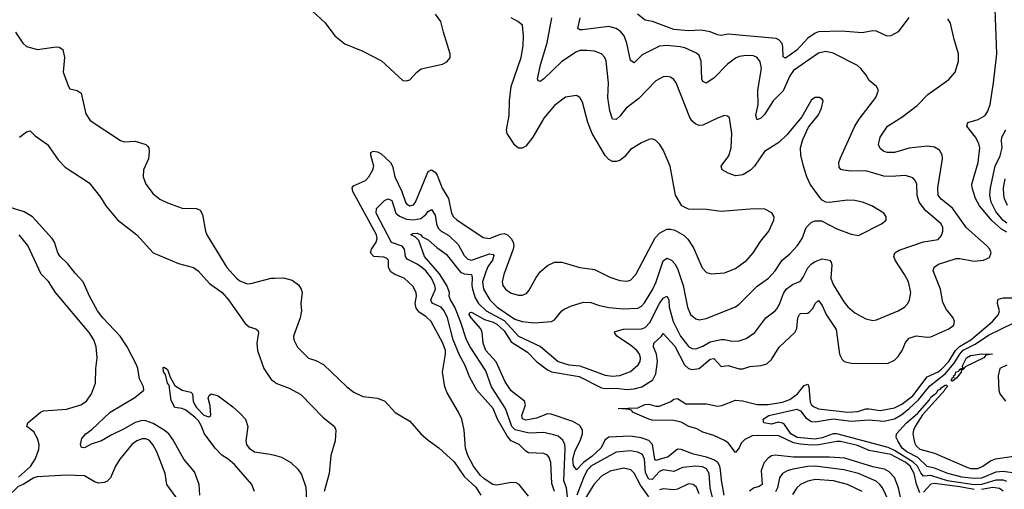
# Model space of a CAD drawing. Header units: inches. Extents: x 1173000 to 1307049, y 522583 to 678455.
# Tile 59 of 256: x 1208592 to 1214037, y 544823 to 547419. Entities that reach past the tile are written whole.
import ezdxf

# ---------------------------------------------------------------- set-up
doc = ezdxf.new("R2010")
doc.units = ezdxf.units.IN
doc.header["$MEASUREMENT"] = 0
doc.layers.add('B2504', color=7, linetype='Continuous')
doc.layers.add('B2514', color=7, linetype='Continuous')

msp = doc.modelspace()

# ---------------------------------------------------------------- linework, layer by layer
at = {"layer": 'B2504', "color": 5}
for points, elevation in [([(1208568.4, 547350), (1208610, 547288.7), (1208630, 547271.4), (1208690, 547254.9), (1208794, 547270), (1208810, 547268), (1208830, 547254.8), (1208838.9, 547210), (1208832, 547130), (1208861.6, 547050), (1208870, 547037.3), (1208910, 547028.2), (1208932.7, 547012.7), (1208958.4, 546898.4), (1208982.3, 546862.3), (1209150, 546750.5), (1209170, 546744.4), (1209230, 546747.7), (1209288.5, 546728.5), (1209299.2, 546719.2), (1209305.5, 546710), (1209308.5, 546690), (1209304.6, 546650), (1209276.9, 546590), (1209274.3, 546550), (1209290.3, 546510), (1209330, 546456.9), (1209367.2, 546427.2), (1209410, 546405.8), (1209490, 546378), (1209570, 546375.6), (1209590, 546365.5), (1209602, 546342), (1209618.9, 546250), (1209627.2, 546230), (1209736.9, 546050), (1209790, 545990.2), (1209810, 545974.5), (1209850, 545959.2), (1209870, 545960.2), (1209982, 545990), (1210000, 545990.6)], 780), ([(1208589.9, 546770.1), (1208630, 546799.3), (1208650, 546804), (1208678, 546778), (1208744.9, 546730), (1208805.2, 546645.2), (1208843, 546603), (1208976.5, 546516.5), (1209038.4, 546438.4), (1209068.9, 546390), (1209132.3, 546312.3), (1209239.1, 546230), (1209330.8, 546130), (1209470, 546071.7), (1209552.4, 546050), (1209579.6, 546030), (1209641.5, 545961.5), (1209711.3, 545910), (1209747.2, 545870), (1209839.5, 545739.5), (1209861.5, 545721.5), (1209897.3, 545710), (1209910, 545699.1), (1209912.8, 545690), (1209902.3, 545630), (1209906, 545590), (1209942.6, 545490), (1209982.5, 545430), (1210000, 545416)], 760), ([(1209588.9, 544790), (1209585, 544850), (1209558.6, 544918.6), (1209499.2, 544990), (1209438.8, 545098.8), (1209415.7, 545130), (1209391.6, 545150), (1209330, 545187.4), (1209290, 545201.9), (1209270, 545203), (1209230, 545191.7), (1209170, 545156.9), (1209097.5, 545122.5), (1209044.4, 545090), (1208987.3, 545072.7), (1208950, 545052.8), (1208934.5, 545054.5), (1208928.6, 545070), (1208936, 545104), (1208956.9, 545130), (1208990, 545153.5), (1209092.9, 545250), (1209227.8, 545330), (1209279, 545370), (1209277.2, 545390), (1209253.6, 545433.6), (1209245.7, 545490), (1209238, 545510), (1209186.8, 545610), (1209148.3, 545670), (1209051.1, 545770), (1209021.5, 545810), (1208978.4, 545890), (1208942.7, 545970), (1208897.7, 546017.7), (1208858, 546070), (1208816.5, 546110), (1208802.9, 546130), (1208783.9, 546190), (1208770.6, 546210), (1208662.2, 546330), (1208617, 546357), (1208510, 546389.4)], 760), ([(1208584.9, 544890), (1208651.1, 544948.9), (1208677.3, 544990), (1208697, 545043), (1208699, 545070), (1208690, 545103.6), (1208670, 545140.4), (1208631.5, 545170), (1208637.4, 545190), (1208707.3, 545250), (1208723.6, 545256.4), (1208850, 545266.2), (1208930, 545289.2), (1208960.4, 545310), (1208989.7, 545350), (1209011, 545410), (1209013.3, 545490), (1209020.3, 545550), (1209014.8, 545610), (1209001.5, 545650), (1208976.8, 545690), (1208790, 545911.1), (1208751.2, 545971.2), (1208710, 546012.8), (1208636.2, 546170), (1208589.8, 546230)], 780), ([(1209890.4, 544810.4), (1209875.2, 544850), (1209779.9, 544959.9), (1209745.3, 544990), (1209710, 545011.9), (1209672.4, 545050), (1209614.6, 545130), (1209595.8, 545175.8), (1209580.4, 545200.4), (1209560.7, 545220.7), (1209510, 545261.1), (1209490, 545269.8), (1209450, 545275.1), (1209430, 545314), (1209418.3, 545398.3), (1209410, 545409.7), (1209398.2, 545458.2), (1209387.6, 545472.4), (1209384.8, 545495.3), (1209390, 545497.6), (1209410, 545485.5), (1209423.1, 545443.1), (1209450, 545397), (1209490, 545371.4), (1209538.9, 545358.9), (1209547.7, 545350), (1209551.7, 545310), (1209560.8, 545290), (1209570, 545274.4), (1209610, 545233), (1209637.2, 545222.8), (1209649, 545231), (1209644.8, 545284.8), (1209634, 545326), (1209639, 545341), (1209650, 545350.7), (1209690, 545338.8), (1209770, 545278.8), (1209810, 545244), (1209840.5, 545210), (1209852.7, 545170), (1209842.6, 545090), (1209846.3, 545070), (1209861.1, 545050), (1209890, 545029), (1209977.4, 545017.4), (1210000, 545011)], 740), ([(1209490, 544732.8), (1209406, 544850), (1209395.8, 544910), (1209349.9, 545030), (1209330, 545066.8), (1209310, 545092), (1209290, 545102.5), (1209270, 545102.4), (1209239.6, 545090), (1209212, 545070), (1209145.2, 544990), (1209122.2, 544950), (1209094.4, 544885.6), (1209073.4, 544866.6), (1209059.3, 544860.7), (1209030, 544856.1), (1209010, 544861.3), (1208950, 544897.2), (1208850, 544901.7), (1208688.5, 544891.5), (1208670, 544886.7), (1208611.8, 544850), (1208582.7, 544837.3), (1208550, 544804.1)], 780)]:
    msp.add_lwpolyline(points, dxfattribs=dict(at, elevation=elevation))
at = {"layer": 'B2514', "color": 5}
for points, elevation in [([(1214050, 546245.3), (1214021.8, 546261.8), (1213968.2, 546308.2), (1213900.3, 546390), (1213878.1, 546430), (1213859.5, 546490), (1213857.9, 546510), (1213891.9, 546630), (1213901.4, 546710), (1213895.4, 546735.4), (1213877.6, 546770), (1213828.7, 546831.3), (1213834.5, 546850), (1213892.9, 546867.1), (1213929.9, 546890.1), (1213945.7, 546914.3), (1213957.8, 546950), (1213977.3, 547070), (1213994.5, 547230), (1213984.6, 547530)], 680), ([(1210210, 547467.8), (1210281.4, 547401.4), (1210334.6, 547330), (1210390, 547285.8), (1210490, 547245.3), (1210592.1, 547192.1), (1210710, 547084), (1210730, 547080.7), (1210750, 547087.3), (1210788.7, 547130), (1210811.8, 547148.2), (1210930, 547174), (1210954, 547186), (1210972.3, 547207.7), (1210972.3, 547230), (1210934.8, 547350), (1210921.3, 547410), (1210890.8, 547450.8)], 820), ([(1211404.8, 544784.8), (1211354.5, 544850), (1211337.5, 544857.5), (1211310, 544861), (1211230, 544846), (1211209.1, 544849.1), (1211159.7, 544879.7), (1211139.3, 544899.3), (1211101.7, 544950), (1211069.8, 545009.8), (1211057.6, 545050), (1211049.7, 545149.6), (1211036.4, 545210), (1211018.9, 545250), (1210956.5, 545356.5), (1210943.4, 545390), (1210929.9, 545470), (1210947.4, 545570), (1210945.7, 545590), (1210931.6, 545630), (1210866.6, 545750), (1210838.1, 545778.1), (1210801.4, 545801.4), (1210783.4, 545823.4), (1210779.5, 545850), (1210786, 545890), (1210784.5, 545910), (1210766.4, 545946.4), (1210717.6, 545990), (1210667.2, 546010), (1210644.3, 546024.3), (1210632, 546050), (1210630.4, 546090), (1210620.2, 546100.2), (1210606, 546106), (1210550, 546109.9), (1210531.7, 546130), (1210536.4, 546150), (1210563.1, 546190), (1210568.3, 546210), (1210564.9, 546230), (1210433.3, 546470), (1210429.9, 546490), (1210438.5, 546501.5), (1210505, 546530), (1210522.4, 546550), (1210543.9, 546590), (1210549.8, 546610), (1210533, 546670), (1210534.5, 546685.5), (1210546.9, 546693.1), (1210570, 546689.1), (1210590, 546677.4), (1210642.6, 546630), (1210653.6, 546610), (1210666.7, 546550), (1210705.8, 546470), (1210725.3, 546410), (1210730, 546401.5), (1210750, 546389.5), (1210770, 546395.2), (1210780.2, 546410), (1210850, 546580.3), (1210870, 546589.1), (1210890, 546576.2), (1210900.2, 546560.2), (1210927.4, 546487.4), (1210962.9, 546430), (1210979.8, 546350), (1210990.2, 546330), (1211010, 546311.8), (1211154.4, 546214.4), (1211190, 546209.1), (1211250, 546233.7), (1211270, 546236.6), (1211290.1, 546230.1), (1211309.7, 546209.7), (1211320.6, 546190), (1211323.8, 546170), (1211320.4, 546150), (1211268.2, 546010), (1211259.6, 545970), (1211263.6, 545950), (1211277.6, 545930), (1211310, 545908.1), (1211350, 545896.1), (1211370, 545895.3), (1211393.8, 545906.2), (1211410, 545923.7), (1211447.1, 545992.9), (1211470, 546025.7), (1211510, 546060.3), (1211550, 546077.8), (1211590, 546077.8), (1211690, 546049.2), (1211770, 546038.6), (1211856, 545996), (1211910, 545977.5), (1211950, 545974.2), (1211970, 545979.7), (1211998.5, 546010), (1212106, 546214), (1212130, 546239.3), (1212170, 546260.2), (1212190, 546261.8), (1212215.5, 546255.5), (1212265.8, 546225.8), (1212286.7, 546206.7), (1212318.5, 546158.5), (1212366.5, 546046.5), (1212390, 546021.1), (1212414.7, 546014.7), (1212490, 546019.6), (1212550, 546044.4), (1212612.1, 546090), (1212647.4, 546130), (1212687.9, 546192.1), (1212733.7, 546250), (1212761.6, 546310), (1212763.7, 546330), (1212751.6, 546351.6), (1212711.5, 546371.5), (1212654.3, 546374.3), (1212470, 546358), (1212390, 546369.7), (1212290, 546371.1), (1212254, 546390), (1212218.9, 546450), (1212189.7, 546610), (1212150, 546699.5), (1212130, 546732), (1212110, 546751.6), (1212090, 546759.7), (1212070, 546757.4), (1212030, 546738.3), (1211970, 546701.6), (1211937.6, 546662.4), (1211910, 546641.4), (1211890, 546634.8), (1211870, 546635.8), (1211850, 546645.6), (1211828.9, 546668.9), (1211757, 546790), (1211734.2, 546850), (1211704.2, 546964.2), (1211690, 546989.3), (1211670, 546999.5), (1211610, 546991.6), (1211550, 546945.1), (1211490, 546874.7), (1211430, 546769.7), (1211390, 546719.7), (1211370, 546709.8), (1211350, 546708.5), (1211330, 546725.6), (1211288.1, 546790), (1211284.2, 546810), (1211298.8, 546890), (1211300.8, 546970), (1211309.9, 547050), (1211364.5, 547210), (1211375.3, 547275.3), (1211378.4, 547330), (1211371.6, 547390), (1211345.8, 547410), (1211309.2, 547429.2)], 780), ([(1211548.9, 544810), (1211533.9, 544853.9), (1211529.8, 544970), (1211519.1, 544999.1), (1211510, 545011.5), (1211490, 545020.2), (1211405.1, 545025.1), (1211390, 545034), (1211353.6, 545070), (1211310, 545091), (1211290, 545114.8), (1211234.9, 545210), (1211209.9, 545270), (1211120.2, 545370), (1211081.3, 545441.3), (1211054.1, 545510), (1211024.3, 545564.3), (1210988.6, 545650), (1210957.4, 545770), (1210939.3, 545810), (1210922.4, 545830), (1210876.3, 545850), (1210870, 545859.8), (1210865.8, 545870), (1210891.2, 545930), (1210888.2, 545950), (1210868.7, 545990), (1210837.2, 546030), (1210815.5, 546050), (1210790, 546067.4), (1210734.3, 546094.3), (1210725.7, 546110), (1210720.4, 546150), (1210707.3, 546167.3), (1210647.8, 546187.8), (1210562.4, 546350), (1210565.3, 546374.7), (1210610, 546418.8), (1210630, 546429.4), (1210650, 546420.2), (1210672.2, 546350), (1210692.2, 546332.1), (1210730, 546316.7), (1210770, 546312.2), (1210810, 546320.9), (1210838.1, 546341.9), (1210850, 546359.1), (1210870, 546370.2), (1210890, 546338), (1210896.8, 546290), (1210905.9, 546265.9), (1210922.7, 546250), (1210965.2, 546225.2), (1211017.1, 546177.1), (1211050, 546115.6), (1211070, 546094.6), (1211090, 546089.7), (1211190, 546123.8), (1211210, 546121.2), (1211214.7, 546114.7), (1211207.2, 546090), (1211182.9, 546057.1), (1211170.7, 546030), (1211151.7, 545970), (1211156.8, 545930), (1211191.1, 545870), (1211232.4, 545830), (1211330, 545762.7), (1211370, 545749.6), (1211437, 545743), (1211533.2, 545750), (1211550, 545759.3), (1211589.7, 545810), (1211601.8, 545818.2), (1211643.1, 545836.9), (1211710, 545857.7), (1211750, 545856.5), (1211798.3, 545838.3), (1211850, 545828.6), (1211930, 545821.3), (1212010, 545823.8), (1212030, 545835.4), (1212046.1, 545853.9), (1212093.2, 545930), (1212112.2, 545970), (1212150, 546086.7), (1212170, 546100.7), (1212196, 546090), (1212214.3, 546070), (1212230, 546042.8), (1212259.9, 545950), (1212284.6, 545830), (1212301.6, 545790), (1212330, 545764.5), (1212350, 545760.2), (1212387.1, 545767.1), (1212550, 545831.2), (1212570, 545846), (1212670, 545945.2), (1212731.9, 545990), (1212769, 546030), (1212808.7, 546090), (1212850, 546124.7), (1212893.3, 546170), (1212918.5, 546210), (1212941, 546270), (1212970, 546299.7), (1212990, 546307.8), (1213026.4, 546306.4), (1213110, 546262.8), (1213190, 546232.6), (1213230, 546226.5), (1213358.4, 546290), (1213382.9, 546310), (1213383.6, 546330), (1213369.6, 546350), (1213304.5, 546390), (1213252.7, 546410), (1213210, 546418.9), (1213170, 546421.2), (1213070, 546408.5), (1213050, 546410.9), (1213030, 546421.7), (1213015.9, 546435.9), (1212963.1, 546510), (1212944.4, 546550), (1212925.6, 546610), (1212911.2, 546670), (1212909.6, 546710), (1212922.3, 546757.7), (1212954.3, 546825.7), (1213010, 546893.4), (1213026, 546930), (1213035.1, 546970), (1213030, 546979.3), (1213014, 546990), (1212990, 546989.6), (1212970, 546975.6), (1212916.9, 546883.1), (1212836.3, 546783.7), (1212790, 546741.1), (1212710, 546689.7), (1212655, 546610), (1212633.4, 546586.6), (1212590, 546561.6), (1212550, 546556.8), (1212509.6, 546570), (1212476.2, 546590), (1212471.5, 546610), (1212513, 546667), (1212526.6, 546710), (1212530.6, 546790.6), (1212516.2, 546876.2), (1212506.3, 546886.3), (1212489.3, 546889.3), (1212450, 546875.4), (1212370, 546836.1), (1212350, 546835), (1212330, 546840.9), (1212310, 546858.9), (1212298.1, 546878.1), (1212222.3, 547070), (1212210, 547087.8), (1212190, 547101.1), (1212170, 547105.7), (1212150, 547102.7), (1212110, 547082.2), (1212016.1, 546983.9), (1211945.4, 546930), (1211910, 546885.7), (1211890, 546868.2), (1211870, 546869.7), (1211854.5, 546914.5), (1211844.9, 546990), (1211848.6, 547070), (1211834.8, 547190), (1211828.2, 547210), (1211810, 547231.1), (1211770, 547244.7), (1211730.3, 547249.7), (1211690, 547248.7), (1211670, 547241.8), (1211590, 547188.9), (1211490, 547092.7), (1211470, 547077.6), (1211460.5, 547080.5), (1211456, 547090), (1211472.1, 547170), (1211509.4, 547290.6), (1211533.6, 547430)], 760), ([(1211621.1, 544781.1), (1211614.9, 544830), (1211601.7, 544870), (1211608.7, 545048.7), (1211607.1, 545070), (1211595.1, 545095.1), (1211570, 545115.9), (1211544.5, 545124.5), (1211490, 545137.3), (1211410, 545133.3), (1211332.1, 545152.1), (1211313.7, 545170), (1211278, 545270), (1211200.6, 545390), (1211170, 545478.2), (1211083.2, 545610), (1211061.9, 545650), (1211030.3, 545750), (1210997.4, 545830), (1210973.8, 545870), (1210967.7, 545890), (1210968.5, 545911.5), (1210953.8, 545950), (1210913.7, 546013.7), (1210830.8, 546110), (1210798.3, 546198.3), (1210778, 546218), (1210754.7, 546230), (1210763.2, 546236.8), (1210790, 546239.3), (1210810, 546230.2), (1210818.1, 546218.1), (1210850, 546201.3), (1210899, 546159), (1210950, 546123.3), (1211030, 546023.6), (1211050, 546013.9), (1211090.1, 546010.1), (1211094.3, 545994.3), (1211091.7, 545950), (1211095.8, 545930), (1211110, 545881.3), (1211128.6, 545850), (1211170.5, 545810), (1211270, 545756.4), (1211349.9, 545669.9), (1211472.2, 545612.2), (1211570, 545528.7), (1211628.7, 545511.3), (1211690, 545505.1), (1211830, 545453.7), (1211870, 545448.8), (1211910, 545452.6), (1211970, 545474.3), (1212011.5, 545510), (1212022.2, 545530), (1212024.3, 545550), (1212018.9, 545570), (1212005.2, 545590), (1211970, 545619.2), (1211894.2, 545670), (1211880.9, 545690), (1211884.4, 545695.6), (1211931.6, 545708.4), (1212030, 545709.6), (1212050, 545717), (1212075.8, 545744.2), (1212130, 545850.9), (1212150, 545878.7), (1212170, 545890.1), (1212181.5, 545870), (1212184, 545830), (1212206.1, 545750), (1212246.4, 545670), (1212292.9, 545610), (1212310, 545600.9), (1212330, 545599.8), (1212370, 545614.5), (1212410, 545638.4), (1212470, 545651.2), (1212491.2, 545651.2), (1212530, 545641.8), (1212570, 545643.5), (1212610, 545656.8), (1212656.4, 545690), (1212717.2, 545770), (1212770, 545809.2), (1212779.3, 545820.7), (1212794, 545846), (1212815.1, 545904.9), (1212831.1, 545928.9), (1212864.9, 545955.1), (1212910, 545974.2), (1212925, 545995), (1212950, 546047.9), (1212970, 546069.3), (1212990, 546082.9), (1213030, 546096.5), (1213070, 546090.4), (1213079.2, 546079.2), (1213082.5, 546062.5), (1213078, 545990), (1213090, 545956), (1213150, 545859.1), (1213172.2, 545832.2), (1213210, 545799.2), (1213270, 545764.4), (1213310, 545755.3), (1213330, 545759), (1213449.8, 545810.1), (1213484.7, 545830), (1213503.1, 545850), (1213512.9, 545870), (1213518.9, 545910), (1213506, 545970), (1213485.5, 546010), (1213432.3, 546090), (1213426, 546110), (1213432.1, 546130), (1213454.5, 546145.5), (1213590, 546190.2), (1213670, 546203.6), (1213690, 546226), (1213697.3, 546250), (1213695.9, 546270), (1213687.6, 546290), (1213602.8, 546362.8), (1213565, 546410), (1213555.3, 546450), (1213552.3, 546510), (1213543.9, 546530), (1213530, 546545.7), (1213490, 546557.3), (1213410, 546552), (1213370, 546554.9), (1213270, 546584), (1213190, 546582), (1213146.7, 546586.7), (1213131.9, 546591.9), (1213123, 546603), (1213121.8, 546630), (1213130, 546655.5), (1213210, 546830.4), (1213233.5, 546870), (1213327, 546990), (1213341.2, 547030), (1213329.2, 547050), (1213290, 547083.7), (1213273.1, 547113.1), (1213243.6, 547150), (1213225.2, 547165.2), (1213090, 547234.8), (1213050, 547243.7), (1213010, 547233.5), (1212870, 547139.3), (1212850, 547108.3), (1212813.4, 547026.6), (1212759.2, 546970), (1212710, 546895), (1212690, 546874.2), (1212670, 546865.4), (1212663, 546890), (1212676.4, 546950), (1212674.5, 547030), (1212693.1, 547150), (1212686.8, 547186.8), (1212669.7, 547210), (1212650, 547218.7), (1212610, 547222.3), (1212570, 547215.6), (1212550, 547207.5), (1212506.2, 547173.8), (1212430, 547095.8), (1212388.8, 547068.8), (1212370, 547076.9), (1212364.9, 547090), (1212360.8, 547190), (1212350, 547222), (1212334.3, 547234.2), (1212270, 547263.2), (1212244, 547270), (1212170, 547276.7), (1212130, 547273.7), (1212034.2, 547225.8), (1211990, 547180.9), (1211970, 547194), (1211949.9, 547290), (1211934.3, 547330), (1211913.7, 547353.7), (1211890, 547369.9), (1211850, 547382.6), (1211704, 547364), (1211690, 547363.4), (1211677.4, 547370), (1211691.6, 547430)], 740), ([(1212488.4, 544790), (1212472.3, 544872.3), (1212467.1, 544930), (1212462.9, 544950), (1212451.6, 544970), (1212430, 544985.9), (1212390, 545000.5), (1212317, 545017), (1212250, 545043.1), (1212230, 545043.8), (1212177, 545003), (1212110, 544982.7), (1212104.5, 544990), (1212091.9, 545070), (1212070, 545092.5), (1212028, 545108), (1211970, 545117.3), (1211850, 545111.1), (1211830, 545096.9), (1211804.8, 545050), (1211755.6, 545004.4), (1211709.1, 544970), (1211670, 544930.6), (1211654, 544954), (1211650, 544990), (1211663.3, 545036.7), (1211691.4, 545090), (1211703.6, 545130), (1211703.4, 545150), (1211690, 545175.7), (1211650, 545198), (1211530, 545238.4), (1211510, 545239.1), (1211450, 545216.3), (1211390, 545204.8), (1211372.3, 545212.3), (1211369.1, 545230), (1211388.1, 545290), (1211383.1, 545310), (1211310, 545367.4), (1211276.2, 545416.2), (1211227, 545527), (1211170, 545590.5), (1211154.1, 545630), (1211149.5, 545690), (1211142.1, 545710), (1211088.1, 545770), (1211076.8, 545790), (1211080.5, 545799.5), (1211090, 545802.2), (1211161.4, 545761.4), (1211210, 545747.1), (1211230, 545736.6), (1211270, 545699.5), (1211310, 545638.6), (1211400.2, 545580.2), (1211449.7, 545529.7), (1211510, 545483.1), (1211532.9, 545472.9), (1211685.5, 545445.5), (1211810, 545383), (1211830, 545379.2), (1211890, 545382.5), (1211950, 545375.4), (1211990, 545377.6), (1212031.8, 545390), (1212092.8, 545427.2), (1212110, 545462), (1212119.4, 545530), (1212113.4, 545570), (1212097.4, 545610), (1212099.2, 545630), (1212141.1, 545670), (1212150, 545684.6), (1212214.4, 545614.4), (1212267.4, 545510), (1212290.1, 545490.1), (1212310, 545484.3), (1212350, 545490.6), (1212410, 545541.7), (1212430, 545545.3), (1212470, 545500.9), (1212510, 545506.8), (1212570, 545489.2), (1212590.9, 545489.1), (1212630, 545501.3), (1212692.8, 545507.2), (1212724, 545516), (1212750, 545540.3), (1212790.9, 545609.1), (1212877.4, 545690), (1212888.7, 545711.3), (1212895.4, 545770), (1212903.5, 545790), (1212910, 545795.5), (1212950, 545797.3), (1212957.7, 545802.3), (1212977.7, 545822.3), (1212990, 545850.3), (1213010, 545866), (1213030, 545838.7), (1213051.4, 545790), (1213106.3, 545706.3), (1213124.7, 545570), (1213139.7, 545539.7), (1213150.7, 545530), (1213190, 545519.7), (1213390, 545518.6), (1213430, 545536.9), (1213450, 545556.1), (1213472.2, 545590), (1213490, 545634.4), (1213510, 545658), (1213550, 545671.1), (1213610, 545663.8), (1213630, 545665.4), (1213729.6, 545710), (1213756.9, 545730), (1213761.3, 545750), (1213753, 545770), (1213716.2, 545816.2), (1213696, 545856), (1213683.8, 545930), (1213644.1, 546030), (1213648.7, 546051.3), (1213671.9, 546068.1), (1213770, 546098), (1213790, 546099.4), (1213870, 546083.7), (1213921.2, 546090), (1213954.7, 546105.3), (1213964.4, 546130), (1213956.1, 546150), (1213939, 546170), (1213827.6, 546267.6), (1213750, 546377.1), (1213687.1, 546427.1), (1213671.6, 546450), (1213668.4, 546490), (1213695.2, 546650), (1213692.8, 546672.8), (1213678.2, 546698.2), (1213650, 546714.5), (1213610, 546720.4), (1213510, 546709), (1213430, 546685.9), (1213390, 546685), (1213371.2, 546691.2), (1213350, 546707.7), (1213341.1, 546730), (1213349.9, 546770), (1213390.8, 546830), (1213470, 546880.9), (1213554.5, 546945.5), (1213613.6, 547006.4), (1213730.4, 547089.6), (1213764, 547130), (1213782.4, 547190), (1213783.4, 547230), (1213759.5, 547310), (1213739.4, 547399.4), (1213725, 547425)], 720), ([(1213508.9, 547431.1), (1213450, 547352.1), (1213409.8, 547329.8), (1213388, 547328), (1213330, 547355.6), (1213310, 547357.6), (1213250, 547347), (1213136.6, 547356.7), (1213010, 547351.8), (1212990, 547344.5), (1212950, 547317.2), (1212889, 547250), (1212826, 547206), (1212813.9, 547213.9), (1212812.6, 547270), (1212807.9, 547287.9), (1212790, 547308.7), (1212774.6, 547314.6), (1212510, 547338.8), (1212470, 547331.8), (1212450, 547335.3), (1212410, 547352.5), (1212360.9, 547360.9), (1212290, 547357), (1212210, 547366), (1212091, 547409), (1212050, 547417.2), (1212008.7, 547450)], 720), ([(1214050, 546295.1), (1214027.7, 546310), (1213990, 546359.2), (1213963.1, 546410), (1213956.2, 546450), (1213959.5, 546490), (1213986.4, 546610), (1214013.7, 546666.3), (1214024.5, 546710), (1214020.6, 546750), (1214023.7, 546770), (1214045.2, 546810)], 660), ([(1214039.8, 546540.2), (1214031.2, 546490), (1214031.3, 546451.3), (1214035, 546430), (1214053.1, 546393.1)], 660), ([(1210000, 545990.6), (1210050, 545992.4), (1210098.2, 545978.2), (1210132.7, 545952.7), (1210148.5, 545930), (1210154.3, 545910), (1210147.4, 545850), (1210150.3, 545810), (1210142, 545770), (1210106, 545670), (1210107.7, 545650), (1210128, 545608), (1210188.5, 545548.5), (1210230, 545535.6), (1210272.5, 545512.5), (1210400.4, 545390), (1210439.5, 545359.5), (1210490, 545336.1), (1210570, 545326), (1210610.5, 545310), (1210667.5, 545247.5), (1210750, 545199.1), (1210810.5, 545130), (1210850, 545094.9), (1210910, 545052.2), (1210993.9, 544973.9), (1211050, 544893.4), (1211113.6, 544833.6), (1211141.7, 544790)], 780), ([(1213570, 544803.4), (1213551.4, 544851.4), (1213537.3, 544910), (1213516.2, 544950), (1213492, 544970), (1213410, 545015.5), (1213290, 545038), (1213225.3, 545065.3), (1213130, 545086.4), (1213110, 545087.5), (1213010, 545068.5), (1212970, 545066.5), (1212910, 545071.7), (1212870, 545080.4), (1212790, 545118), (1212679.4, 545120.6), (1212642.6, 545117.4), (1212601.4, 545098.6), (1212581.6, 545078.4), (1212570, 545051.8), (1212550, 545026.4), (1212510, 545079.2), (1212490, 545093.4), (1212430, 545119.6), (1212370, 545138.9), (1212336.3, 545156.3), (1212291.5, 545170), (1212250, 545193.5), (1212210, 545203.3), (1212090, 545205.6), (1212070, 545209.6), (1211979.7, 545250), (1211977.5, 545257.5), (1211964.1, 545264.1), (1211902, 545270), (1212010, 545272.5), (1212048.9, 545291.1), (1212070, 545292.9), (1212110, 545282.2), (1212130, 545281.6), (1212192.1, 545307.9), (1212210, 545321.9), (1212230, 545324.8), (1212275.9, 545295.9), (1212390, 545295), (1212450, 545282.9), (1212474, 545286), (1212550, 545315.3), (1212588.5, 545311.5), (1212670, 545291.8), (1212730, 545291.2), (1212810, 545304.1), (1212850, 545318.7), (1212893.2, 545350), (1212930, 545396.6), (1212950, 545403.6), (1212955.1, 545390), (1212963.5, 545303.6), (1212969.8, 545289.8), (1212980.7, 545280.7), (1213008.5, 545268.5), (1213171, 545249), (1213226.9, 545253.1), (1213270, 545267.2), (1213290, 545268.5), (1213350, 545259.3), (1213430, 545273.1), (1213470, 545292.6), (1213530, 545340.1), (1213610, 545444.6), (1213670, 545471.5), (1213690, 545487), (1213729.2, 545530), (1213767.4, 545590), (1213788.1, 545611.9), (1213852.2, 545650), (1213972.1, 545750), (1214004.6, 545790), (1214009.4, 545810), (1213999, 545850), (1214000.3, 545870), (1214005.2, 545874.8), (1214030, 545880.9), (1214170, 545881.4)], 680), ([(1214050, 544866.1), (1214032.4, 544872.4), (1213990, 544873.5), (1213910, 544849.7), (1213870, 544847.8), (1213722.9, 544870), (1213630, 544899.2), (1213590, 544895.6), (1213574.3, 544914.3), (1213555.8, 544950), (1213532.5, 544972.5), (1213430, 545038.1), (1213393.5, 545053.5), (1213110, 545129.1), (1213090, 545128.8), (1213030, 545107), (1212990, 545100.3), (1212892, 545110), (1212856.2, 545130), (1212820.9, 545180.9), (1212810, 545189.1), (1212786.1, 545193.9), (1212750, 545182.7), (1212707, 545190), (1212702.7, 545210), (1212734.3, 545230), (1212890, 545266.4), (1212910, 545256.8), (1212938.2, 545218.2), (1212970, 545196.9), (1212990, 545195.3), (1213090, 545211.8), (1213190, 545199.2), (1213286.7, 545206.7), (1213370, 545199), (1213430, 545212.6), (1213470, 545236.7), (1213511, 545269.1), (1213562, 545318), (1213624.8, 545395.2), (1213710, 545460.9), (1213760.1, 545519.9), (1213789.9, 545570.1), (1213810, 545592.3), (1213874.8, 545625.2), (1213950, 545674.9), (1214090, 545743.1)], 660), ([(1214050.9, 545509.1), (1214011.2, 545490), (1214002.9, 545450), (1214006, 545370), (1214012, 545350), (1214044.1, 545310)], 660), ([(1210000, 545416), (1210008.9, 545408.9), (1210082.3, 545382.3), (1210146.9, 545346.9), (1210270, 545220.3), (1210332.4, 545170), (1210340.3, 545150), (1210335.6, 545090), (1210312.9, 545010), (1210302.4, 544910), (1210275.1, 544810)], 760), ([(1214110, 544909.9), (1214030, 544921.8), (1213990, 544916.7), (1213910, 544884.7), (1213870, 544881.8), (1213800.9, 544890), (1213724.5, 544910), (1213650, 544939.4), (1213610, 544948), (1213558.5, 544998.5), (1213497.9, 545030), (1213472.2, 545050), (1213447.1, 545090), (1213439.5, 545110), (1213440.8, 545130), (1213496.3, 545190), (1213557.3, 545242.7), (1213623.2, 545316.8), (1213630, 545331.8), (1213662.7, 545357.3), (1213668.8, 545370), (1213683.7, 545376.3), (1213690, 545386.3), (1213710, 545398.5), (1213718.7, 545398.7), (1213721.1, 545390), (1213706.7, 545373.3), (1213707.4, 545370), (1213585, 545235), (1213546.3, 545173.7), (1213534, 545150), (1213530.2, 545130), (1213540.8, 545080.8), (1213550, 545063.1), (1213570, 545044.5), (1213650, 545022.3), (1213830, 544944.7), (1213850, 544938.3), (1213890, 544938), (1213917.3, 544950), (1213960.3, 544979.6), (1213988.8, 544991.2), (1214090, 545006.6)], 640), ([(1212425.5, 544770), (1212409.6, 544830), (1212403.7, 544910), (1212390, 544936.4), (1212367.3, 544947.3), (1212329.7, 544950.3), (1212256.9, 544943.1), (1212210, 544921.6), (1212150, 544930.7), (1212130, 544920.5), (1212090, 544876.4), (1212070, 544877.9), (1212053, 544913), (1212047.2, 544990), (1212035.1, 545015.1), (1212010, 545028.5), (1211970, 545035.9), (1211890, 545027.4), (1211750.1, 544950), (1211740.2, 544939.8), (1211730, 544928.4), (1211710, 544886.8), (1211672.7, 544790)], 740), ([(1210000, 545011), (1210039.6, 544999.6), (1210090.8, 544970), (1210130, 544934), (1210150, 544904), (1210174.6, 544834.6), (1210179.4, 544730)], 740), ([(1213473.6, 544730), (1213451, 544831), (1213428.5, 544888.5), (1213400, 544920), (1213373.2, 544933.2), (1213310, 544947.8), (1213154.5, 544994.5), (1213070, 545000.7), (1212870, 545000.1), (1212770, 545011.1), (1212750, 545007.3), (1212730, 544995.3), (1212708.5, 544970), (1212692.9, 544927.1), (1212697.9, 544850), (1212681.6, 544838.4), (1212650, 544829.6), (1212628.1, 544811.9)], 720), ([(1212070, 544780.4), (1212024.9, 544844.9), (1211990, 544912.3), (1211970.7, 544930.7), (1211930, 544940.2), (1211856.6, 544923.4), (1211810, 544895.7), (1211767, 544850), (1211706.7, 544750)], 760), ([(1213410.6, 544730), (1213363.6, 544830), (1213349.2, 544850), (1213327.9, 544867.9), (1213230.7, 544909.3), (1213150, 544930.3), (1212990, 544949.9), (1212950, 544948.1), (1212866.5, 544933.5), (1212835.1, 544924.9), (1212809.3, 544910.7), (1212793.7, 544886.3), (1212781.9, 544830), (1212772, 544808)], 740), ([(1213250.9, 544810.9), (1213170, 544849), (1213091.6, 544870), (1212990, 544876), (1212950, 544867.8), (1212910.2, 544850), (1212889.3, 544830.7), (1212865.5, 544794.5)], 760), ([(1212350, 544797.6), (1212335.1, 544835.1), (1212316.9, 544850), (1212290, 544852.5), (1212230, 544823.4), (1212210, 544819.6), (1212150, 544825.5), (1212130, 544820.2)], 760), ([(1213870, 544821.1), (1213790, 544836.6), (1213650, 544854), (1213630, 544850.8), (1213590, 544807)], 680), ([(1214030, 544812.6), (1214010, 544826.8), (1213972.7, 544832.7), (1213910, 544821.5)], 680)]:
    msp.add_lwpolyline(points, dxfattribs=dict(at, elevation=elevation))
at = {"layer": 'B2514', "color": 5, "elevation": 640}
for points in [[(1213802, 545482), (1213795.3, 545490), (1213807.5, 545492.5), (1213806.1, 545506.1), (1213827.9, 545550), (1213850, 545563), (1213912.3, 545572.3), (1213971, 545570), (1213935.2, 545564.8), (1213924, 545550), (1213819.9, 545500.1), (1213810, 545486.9)], [(1213770, 545435.1), (1213763.7, 545436.3), (1213762.4, 545430), (1213750, 545419.7), (1213742.5, 545422.5), (1213750, 545441.3), (1213756.9, 545443.1), (1213756, 545450), (1213764.5, 545455.5), (1213768.4, 545470), (1213784.7, 545475.3), (1213790, 545488.2), (1213799.4, 545479.4), (1213798.2, 545470)]]:
    msp.add_lwpolyline(points, close=True, dxfattribs=at)

doc.saveas('drawing.dxf')
